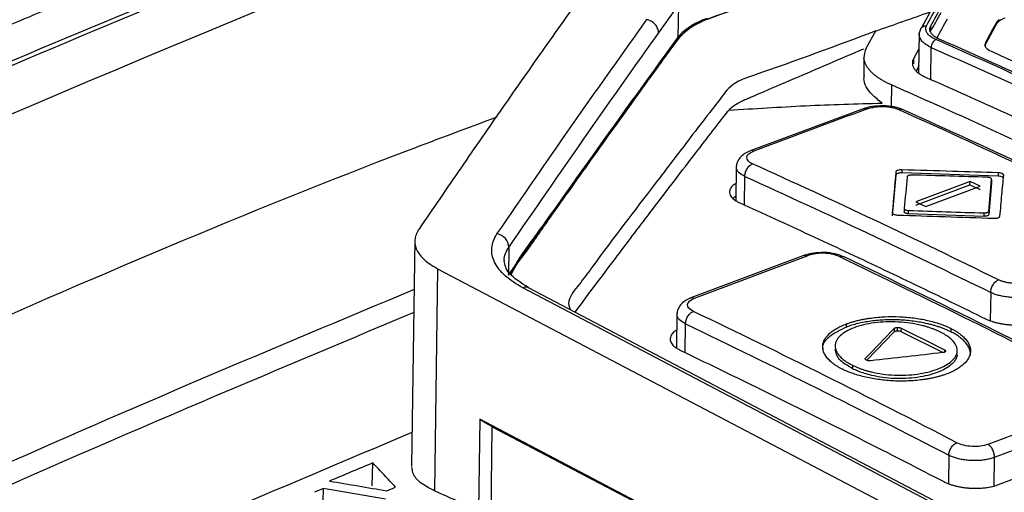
# Model space of a CAD drawing. Header units: millimetres. Extents: x -945 to 1227, y -951 to 1232.
# Tile 51 of 171: x 966 to 1004, y -529 to -510. Entities that reach past the tile are written whole.
import ezdxf

# ---------------------------------------------------------------- set-up
doc = ezdxf.new("R2010")
doc.units = ezdxf.units.MM

msp = doc.modelspace()

# ---------------------------------------------------------------- linework, layer by layer
at = {"color": 7, "linetype": 'Continuous', "lineweight": 25}
for p, q in [((991.301, -510.945), (991.318, -509.699)), ((1001.123, -509.824), (1000.706, -510.583)), ((1003.617, -510.43), (1003.2, -511.19)), ((1003.618, -510.366), (1003.617, -510.43)), ((998.576, -511.374), (998.946, -510.705)), ((1000.624, -510.76), (1000.602, -512.325)), ((1003.185, -511.304), (1003.2, -511.19)), ((1003.201, -511.124), (1003.2, -511.19)), ((1000.615, -511.402), (1000.402, -511.789)), ((998.486, -511.716), (998.476, -512.425)), ((1000.606, -512.046), (1000.514, -512.245)), ((998.491, -513.712), (994.127, -515.339)), ((993.547, -515.927), (993.528, -517.277)), ((999.947, -516.085), (999.945, -516.203)), ((999.721, -516.287), (999.577, -517.866)), ((999.722, -516.169), (999.721, -516.287)), ((1003.681, -516.326), (999.945, -516.203)), ((1002.59, -516.529), (1000.491, -517.317)), ((1002.588, -516.66), (1002.59, -516.529)), ((1002.978, -516.712), (1002.59, -516.529)), ((1003.425, -516.451), (1003.423, -516.583)), ((1003.683, -516.195), (1003.681, -516.326)), ((1000.49, -517.447), (1002.588, -516.66)), ((1000.88, -517.5), (1002.978, -516.712)), ((1002.588, -516.66), (1002.976, -516.844)), ((1003.423, -516.583), (1003.311, -517.815)), ((993.531, -517.105), (993.421, -517.195)), ((1000.044, -517.577), (1000.042, -517.708)), ((1000.213, -517.788), (1000.214, -517.657)), ((1000.491, -517.317), (1000.88, -517.5)), ((1003.313, -517.685), (1003.311, -517.815)), ((1003.127, -517.884), (1000.213, -517.788)), ((1003.129, -517.754), (1003.127, -517.884)), ((981.108, -518.778), (980.985, -527.553)), ((984.751, -519.087), (984.736, -520.159)), ((996.224, -519.377), (991.783, -521.044)), ((991.931, -521.056), (996.333, -519.403)), ((981.988, -519.913), (981.868, -528.513)), ((981.988, -519.913), (1013.481, -536.463)), ((1012.321, -534.856), (985.292, -520.651)), ((1012.541, -534.856), (985.511, -520.651)), ((991.252, -521.618), (991.233, -522.982)), ((997.804, -522.174), (997.805, -522.052)), ((999.655, -522.228), (999.653, -522.357)), ((999.774, -522.189), (999.772, -522.318)), ((999.919, -522.214), (999.918, -522.343)), ((1001.846, -522.222), (1001.844, -522.354)), ((998.594, -523.46), (999.653, -522.357)), ((999.918, -522.343), (1001.554, -523.161)), ((998.046, -523.653), (998.044, -523.785)), ((998.578, -523.454), (998.565, -523.447)), ((998.743, -523.478), (998.725, -523.479)), ((1007.682, -525.056), (1003.281, -526.719)), ((1003.535, -527.218), (1007.937, -525.556)), ((983.624, -525.744), (983.575, -529.268)), ((1011.707, -540.503), (983.624, -525.744)), ((984.057, -529.516), (984.106, -526.032)), ((984.106, -526.032), (1011.144, -540.242)), ((1003.691, -528.275), (1008.093, -526.612)), ((979.457, -528.321), (979.483, -527.433)), ((977.571, -528.43), (977.232, -528.574)), ((977.566, -528.936), (977.571, -528.43)), ((980.022, -528.517), (980.363, -528.373))]:
    msp.add_line(p, q, dxfattribs=at)
at = {"color": 250, "linetype": 'Continuous', "lineweight": 25}
for p, q in [((1001.056, -510.524), (1001.053, -510.725)), ((1001.071, -512.585), (1001.089, -511.345)), ((1000.402, -511.789), (1000.4, -511.973)), ((999.552, -512.796), (999.54, -513.635)), ((993.864, -517.449), (993.879, -516.342)), ((1003.389, -520.831), (1003.374, -521.917)), ((991.568, -523.167), (991.584, -522.054)), ((998.546, -523.431), (998.547, -523.38)), ((1001.601, -523.052), (1001.6, -523.147)), ((1001.769, -527.137), (1001.754, -528.226)), ((1003.52, -528.324), (1003.535, -527.218))]:
    msp.add_line(p, q, dxfattribs=at)
at = {"color": 7, "linetype": 'Continuous', "lineweight": 25}
msp.add_arc((984.206, -519.107), 0.546, 2.1905, 81.3707, dxfattribs=at)
at = {"color": 250, "linetype": 'Continuous', "lineweight": 25}
msp.add_arc((985.402, -520.879), 0.254, 64.3518, 115.6067, dxfattribs=at)
at = {"color": 7, "linetype": 'Continuous', "lineweight": 25}
for points, knots in [([(934.731, -528.016), (957.926, -516.708), (981.163, -506.922), (1027.433, -490.518), (1050.465, -483.899), (1073.251, -478.905)], [0, 0, 0, 0, 0.5, 0.5, 1, 1, 1, 1]), ([(994.865, -498.869), (994.166, -499.126), (992.767, -499.64), (990.667, -500.422), (988.568, -501.212), (986.468, -502.011), (984.367, -502.819), (982.267, -503.635), (980.165, -504.459), (978.064, -505.292), (975.962, -506.134), (973.86, -506.984), (971.758, -507.843), (969.655, -508.711), (967.553, -509.586), (965.45, -510.471), (963.347, -511.364), (959.28, -513.107), (952.97, -515.872), (945.739, -519.157), (939.992, -521.843), (936.452, -523.525), (933.868, -524.768), (932.346, -525.505), (931.506, -525.915), (931.243, -526.044), (931.022, -526.16), (930.701, -526.341), (930.324, -526.577), (929.91, -526.877), (929.535, -527.191), (929.206, -527.519), (928.917, -527.858), (928.766, -528.091), (928.691, -528.207)], [0, 0, 0, 0, 0.031265, 0.06253, 0.093795, 0.12506, 0.156325, 0.18759, 0.218855, 0.25012, 0.281385, 0.31265, 0.343916, 0.375181, 0.406446, 0.437711, 0.468976, 0.500241, 0.619062, 0.750342, 0.822647, 0.875386, 0.908206, 0.937916, 0.943259, 0.94573, 0.949631, 0.953484, 0.961168, 0.968889, 0.976638, 0.984415, 0.992204, 1, 1, 1, 1]), ([(932.908, -526.745), (938.196, -524.166), (943.486, -521.668), (954.067, -516.83), (959.359, -514.49), (975.228, -507.715), (985.802, -503.521), (996.359, -499.654)], [0, 0, 0, 0, 0.25, 0.25, 0.5, 0.5, 1, 1, 1, 1]), ([(932.908, -526.911), (938.196, -524.334), (943.486, -521.837), (954.067, -517.002), (959.359, -514.664), (975.228, -507.893), (985.802, -503.702), (996.359, -499.838)], [0, 0, 0, 0, 0.25, 0.25, 0.5, 0.5, 1, 1, 1, 1]), ([(984.807, -520.123), (984.916, -519.921), (985.186, -519.417), (985.787, -518.646), (987.58, -516.1), (989.429, -513.617), (991.153, -511.199), (991.757, -510.446), (993.177, -509.982), (995.772, -509.043), (997.962, -508.28), (999.706, -507.674)], [0, 0, 0, 0, 0.041472, 0.10343, 0.164623, 0.579987, 0.633361, 0.686648, 0.740183, 0.793198, 1, 1, 1, 1]), ([(984.843, -520.149), (984.865, -520.092), (984.982, -519.797), (985.408, -519.303), (985.854, -518.624), (986.454, -517.784), (987.176, -516.757), (988.044, -515.539), (988.943, -514.282), (989.741, -513.175), (990.425, -512.224), (990.909, -511.567), (991.285, -511.026), (991.56, -510.706), (991.871, -510.509), (992.082, -510.396), (992.317, -510.288), (992.567, -510.197), (992.828, -510.101), (995.205, -509.252), (997.504, -508.446), (999.706, -507.674)], [0, 0, 0, 0, 0.011322, 0.058425, 0.104416, 0.151565, 0.234077, 0.319889, 0.409002, 0.501417, 0.556755, 0.613217, 0.643051, 0.673313, 0.683303, 0.693564, 0.704158, 0.714757, 0.723933, 0.735726, 1, 1, 1, 1]), ([(987.762, -509.046), (987.221, -509.806), (986.68, -510.568), (985.596, -512.106), (985.055, -512.88), (983.971, -514.439), (983.429, -515.224), (982.344, -516.803), (981.802, -517.6), (981.259, -518.399)], [0, 0, 0, 0, 0.25, 0.25, 0.5, 0.5, 0.75, 0.75, 1, 1, 1, 1]), ([(1131.358, -509.443), (1108.574, -514.436), (1085.545, -521.054), (1039.281, -537.456), (1016.046, -547.239), (992.854, -558.546)], [0, 0, 0, 0, 0.5, 0.5, 1, 1, 1, 1]), ([(984.288, -518.568), (985.255, -517.15), (986.221, -515.751), (987.671, -513.676), (988.153, -512.988), (989.119, -511.621), (989.601, -510.943), (990.084, -510.266)], [0, 0, 0, 0, 0.5, 0.5, 0.75, 0.75, 1, 1, 1, 1]), ([(990.538, -510.789), (990.539, -510.737), (990.53, -510.679), (990.488, -510.563), (990.454, -510.505), (990.366, -510.403), (990.312, -510.36), (990.199, -510.297), (990.139, -510.276), (990.084, -510.266)], [0, 0, 0, 0, 0.25, 0.25, 0.5, 0.5, 0.75, 0.75, 1, 1, 1, 1]), ([(992.418, -510.218), (992.366, -510.237), (992.263, -510.276), (992.12, -510.338), (991.985, -510.402), (991.859, -510.47), (991.716, -510.558), (991.564, -510.667), (991.414, -510.802), (991.338, -510.897), (991.301, -510.945)], [0, 0, 0, 0, 0.101233, 0.201408, 0.30079, 0.399649, 0.498261, 0.665802, 0.832601, 1, 1, 1, 1]), ([(1003.944, -510.21), (1003.917, -510.22), (1003.863, -510.239), (1003.794, -510.272), (1003.734, -510.308), (1003.684, -510.346), (1003.644, -510.387), (1003.626, -510.416), (1003.617, -510.43)], [0, 0, 0, 0, 0.169631, 0.33573, 0.500032, 0.664326, 0.830404, 1, 1, 1, 1]), ([(984.751, -519.087), (985.716, -517.67), (986.681, -516.271), (988.128, -514.196), (988.61, -513.509), (989.574, -512.142), (990.056, -511.465), (990.537, -510.789)], [0, 0, 0, 0, 0.5, 0.5, 0.75, 0.75, 1, 1, 1, 1]), ([(998.946, -510.705), (997.404, -511.281), (995.67, -511.929), (993.387, -512.705), (993, -513.245), (992.426, -513.974), (991.566, -515.1), (990.065, -517.07), (988.624, -518.939), (987.542, -520.442), (987.085, -520.964), (987.035, -521.34), (987.128, -521.48), (987.149, -521.511)], [0, 0, 0, 0, 0.214878, 0.241648, 0.295147, 0.349391, 0.434632, 0.586845, 0.858654, 0.912372, 0.965942, 0.992393, 1, 1, 1, 1]), ([(1000.645, -510.947), (1000.64, -510.937), (1000.592, -510.857), (1000.629, -510.775), (1000.662, -510.703)], [0, 0, 0, 0, 0.11602, 1, 1, 1, 1]), ([(1000.662, -510.703), (1000.664, -510.65), (1000.689, -510.59), (1000.785, -510.512), (1000.852, -510.496), (1000.909, -510.501)], [0, 0, 0, 0, 0.5, 0.5, 1, 1, 1, 1]), ([(1001.277, -511.038), (1001.113, -510.966), (1000.992, -510.878), (1000.865, -510.693), (1000.858, -510.594), (1000.909, -510.501)], [0, 0, 0, 0, 0.5, 0.5, 1, 1, 1, 1]), ([(1001.056, -510.524), (1001.049, -510.539), (1001.035, -510.568), (1001.026, -510.612), (1001.025, -510.655), (1001.033, -510.696), (1001.047, -510.735), (1001.068, -510.773), (1001.094, -510.807), (1001.124, -510.84), (1001.157, -510.871), (1001.193, -510.899), (1001.231, -510.924), (1001.269, -510.948), (1001.309, -510.969), (1001.347, -510.989), (1001.374, -511.001), (1001.387, -511.006)], [0, 0, 0, 0, 0.089149, 0.175086, 0.257812, 0.337326, 0.413628, 0.486719, 0.556597, 0.623264, 0.686718, 0.746961, 0.803992, 0.857811, 0.908419, 0.955815, 1, 1, 1, 1]), ([(1001.264, -511.041), (1001.221, -511.06), (1001.17, -511.104), (1001.102, -511.223), (1001.087, -511.292), (1001.089, -511.345)], [0, 0, 0, 0, 0.5, 0.5, 1, 1, 1, 1]), ([(1001.387, -511.006), (1001.845, -511.209), (1002.762, -511.615), (1004.138, -512.235), (1005.513, -512.862), (1006.888, -513.498), (1008.263, -514.141), (1009.179, -514.577), (1009.637, -514.794)], [0, 0, 0, 0, 0.166792, 0.3335291, 0.5002149, 0.6668529, 0.8334468, 1, 1, 1, 1]), ([(993.265, -513.771), (993.383, -513.639), (993.537, -513.517), (993.812, -513.393), (993.869, -513.37), (993.981, -513.322), (994.15, -513.249), (994.768, -512.984), (996.229, -512.357), (997.578, -511.779), (998.477, -511.393)], [0, 0, 0, 0, 0.125, 0.125, 0.15625, 0.15625, 0.1875, 0.25, 0.5, 1, 1, 1, 1]), ([(998.989, -512.481), (998.96, -512.459), (998.899, -512.414), (998.815, -512.341), (998.734, -512.261), (998.66, -512.174), (998.594, -512.079), (998.541, -511.975), (998.502, -511.864), (998.492, -511.788), (998.487, -511.749)], [0, 0, 0, 0, 0.0956271, 0.1997752, 0.3118255, 0.4319385, 0.5605863, 0.6984562, 0.8451797, 1, 1, 1, 1]), ([(1000.402, -511.789), (1000.393, -511.806), (1000.376, -511.841), (1000.361, -511.895), (1000.356, -511.949), (1000.359, -512.003), (1000.372, -512.058), (1000.395, -512.113), (1000.44, -512.19), (1000.522, -512.281), (1000.649, -512.375), (1000.771, -512.446), (1000.854, -512.485), (1000.89, -512.502)], [0, 0, 0, 0, 0.070922, 0.142032, 0.213331, 0.284819, 0.356495, 0.428361, 0.500415, 0.665909, 0.80435, 0.915717, 1, 1, 1, 1]), ([(999.19, -513.502), (999.056, -513.394), (998.692, -513.101), (998.447, -512.716), (998.497, -512.462), (998.505, -512.421)], [0, 0, 0, 0, 0.328791, 0.889369, 1, 1, 1, 1]), ([(999.552, -512.796), (999.509, -512.777), (999.423, -512.738), (999.303, -512.676), (999.19, -512.613), (999.084, -512.548), (999.021, -512.503), (998.989, -512.481)], [0, 0, 0, 0, 0.2007057, 0.400593, 0.6001281, 0.7997767, 1, 1, 1, 1]), ([(1000.89, -512.502), (1001.348, -512.705), (1002.265, -513.111), (1003.64, -513.73), (1005.016, -514.357), (1006.391, -514.993), (1007.766, -515.636), (1008.683, -516.072), (1009.141, -516.29)], [0, 0, 0, 0, 0.166746, 0.333456, 0.500132, 0.66678, 0.833401, 1, 1, 1, 1]), ([(1038.537, -533.285), (1038.09, -533.012), (1037.195, -532.467), (1035.852, -531.659), (1034.509, -530.858), (1033.166, -530.066), (1031.822, -529.281), (1030.479, -528.504), (1029.136, -527.734), (1027.792, -526.973), (1026.448, -526.22), (1025.105, -525.474), (1023.761, -524.736), (1022.417, -524.006), (1021.073, -523.284), (1019.728, -522.569), (1018.384, -521.863), (1017.039, -521.164), (1015.695, -520.473), (1014.35, -519.79), (1013.005, -519.115), (1011.661, -518.448), (1010.316, -517.788), (1008.97, -517.137), (1007.625, -516.493), (1006.28, -515.857), (1004.934, -515.229), (1003.589, -514.609), (1002.243, -513.996), (1000.897, -513.391), (1000, -512.994), (999.552, -512.796)], [0, 0, 0, 0, 0.034527, 0.069044, 0.103552, 0.138053, 0.172546, 0.207033, 0.241513, 0.275989, 0.31046, 0.344927, 0.379391, 0.413852, 0.448312, 0.482771, 0.517229, 0.551688, 0.586148, 0.620609, 0.655073, 0.68954, 0.724011, 0.758487, 0.792967, 0.827454, 0.861947, 0.896448, 0.930956, 0.965473, 1, 1, 1, 1]), ([(987.309, -521.596), (987.582, -521.231), (988.103, -520.534), (989.067, -519.252), (990.323, -517.591), (991.551, -515.982), (992.558, -514.672), (993.001, -514.1), (993.222, -513.813)], [0, 0, 0, 0, 0.138125, 0.264054, 0.488925, 0.775124, 0.887562, 1, 1, 1, 1]), ([(993.265, -513.771), (993.757, -513.74), (994.25, -513.711), (995.235, -513.652), (995.728, -513.625), (997.208, -513.553), (998.198, -513.52), (999.19, -513.502)], [0, 0, 0, 0, 0.25, 0.25, 0.5, 0.5, 1, 1, 1, 1]), ([(999.129, -513.61), (999.021, -513.613), (998.769, -513.619), (998.568, -513.683), (998.453, -513.719)], [0, 0, 0, 0, 0.4260988, 1, 1, 1, 1]), ([(998.626, -513.716), (998.645, -513.709), (998.692, -513.693), (998.774, -513.671), (998.866, -513.654), (998.985, -513.637), (999.139, -513.626), (999.315, -513.63), (999.469, -513.646), (999.601, -513.67), (999.696, -513.696), (999.771, -513.721), (999.804, -513.735), (999.825, -513.744)], [0, 0, 0, 0, 0.0571232, 0.1427955, 0.219639, 0.2856932, 0.4283366, 0.5709485, 0.6779914, 0.785139, 0.8924089, 0.9317048, 1, 1, 1, 1]), ([(1000.004, -513.754), (999.893, -513.715), (999.673, -513.637), (999.341, -513.594), (999.165, -513.607), (999.129, -513.61)], [0, 0, 0, 0, 0.444508, 0.886475, 1, 1, 1, 1]), ([(1009.524, -518.228), (1008.087, -517.53), (1004.913, -515.988), (1001.741, -514.544), (1000.004, -513.754)], [0, 0, 0, 0, 0.4524808, 1, 1, 1, 1]), ([(984.288, -514.043), (983.142, -514.47), (975.813, -517.202), (962.263, -522.987), (949.869, -528.797), (943.672, -531.702)], [0, 0, 0, 0, 0.084742, 0.542299, 1, 1, 1, 1]), ([(994.059, -515.357), (993.988, -515.392), (993.842, -515.462), (993.679, -515.614), (993.568, -515.789), (993.554, -515.912), (993.546, -515.975)], [0, 0, 0, 0, 0.238358, 0.486826, 0.742118, 1, 1, 1, 1]), ([(994.176, -515.851), (994.025, -515.783), (993.942, -515.69), (993.959, -515.507), (994.058, -515.419), (994.222, -515.358)], [0, 0, 0, 0, 0.5, 0.5, 1, 1, 1, 1]), ([(993.879, -516.342), (993.878, -516.298), (993.883, -516.249), (993.911, -516.145), (993.933, -516.091), (993.992, -515.994), (994.028, -515.952), (994.102, -515.887), (994.141, -515.864), (994.176, -515.851)], [0, 0, 0, 0, 0.25, 0.25, 0.5, 0.5, 0.75, 0.75, 1, 1, 1, 1]), ([(999.9, -516.085), (999.852, -516.088), (999.807, -516.099), (999.743, -516.128), (999.724, -516.149), (999.722, -516.169)], [0, 0, 0, 0, 0.5, 0.5, 1, 1, 1, 1]), ([(1003.683, -516.195), (1003.093, -516.177), (1001.848, -516.138), (1000.603, -516.103), (999.947, -516.085)], [0, 0, 0, 0, 0.4735131, 1, 1, 1, 1]), ([(999.945, -516.203), (999.931, -516.203), (999.903, -516.202), (999.862, -516.206), (999.824, -516.214), (999.779, -516.228), (999.732, -516.251), (999.725, -516.275), (999.721, -516.287)], [0, 0, 0, 0, 0.12626, 0.248541, 0.371923, 0.501354, 0.749684, 1, 1, 1, 1]), ([(1000.162, -516.337), (1000.16, -516.34), (1000.157, -516.345), (1000.157, -516.35), (1000.156, -516.353)], [0, 0, 0, 0, 0.487962, 1, 1, 1, 1]), ([(1000.34, -516.284), (1000.327, -516.284), (1000.3, -516.284), (1000.262, -516.289), (1000.222, -516.298), (1000.182, -516.314), (1000.169, -516.329), (1000.162, -516.337)], [0, 0, 0, 0, 0.16943, 0.332574, 0.498539, 0.754862, 1, 1, 1, 1]), ([(1003.293, -516.374), (1003.287, -516.374), (1003.275, -516.372), (1003.262, -516.372), (1003.255, -516.371)], [0, 0, 0, 0, 0.487951, 1, 1, 1, 1]), ([(1003.425, -516.451), (1003.425, -516.446), (1003.425, -516.435), (1003.412, -516.418), (1003.388, -516.401), (1003.35, -516.384), (1003.312, -516.377), (1003.293, -516.374)], [0, 0, 0, 0, 0.169631, 0.332847, 0.498719, 0.755026, 1, 1, 1, 1]), ([(1003.889, -516.425), (1003.889, -516.418), (1003.888, -516.407), (1003.877, -516.389), (1003.858, -516.372), (1003.824, -516.353), (1003.766, -516.332), (1003.709, -516.328), (1003.681, -516.326)], [0, 0, 0, 0, 0.12638, 0.248732, 0.372087, 0.501354, 0.749753, 1, 1, 1, 1]), ([(1003.887, -516.273), (1003.878, -516.252), (1003.852, -516.233), (1003.779, -516.205), (1003.731, -516.197), (1003.683, -516.195)], [0, 0, 0, 0, 0.5, 0.5, 1, 1, 1, 1]), ([(1003.747, -517.875), (1003.772, -517.6), (1003.82, -517.07), (1003.868, -516.546), (1003.891, -516.293)], [0, 0, 0, 0, 0.518814, 1, 1, 1, 1]), ([(993.537, -516.614), (993.508, -516.628), (993.411, -516.675), (993.327, -516.782), (993.263, -516.932), (993.31, -517.093), (993.441, -517.227), (993.572, -517.31), (993.654, -517.35), (993.682, -517.364)], [0, 0, 0, 0, 0.070014, 0.228381, 0.40592, 0.636616, 0.812668, 0.933846, 1, 1, 1, 1]), ([(993.682, -517.364), (994.135, -517.569), (995.041, -517.981), (996.4, -518.607), (997.758, -519.241), (999.117, -519.882), (1000.475, -520.532), (1001.834, -521.188), (1002.74, -521.632), (1003.193, -521.854)], [0, 0, 0, 0, 0.142912, 0.285801, 0.42867, 0.571522, 0.714359, 0.857184, 1, 1, 1, 1]), ([(1000.044, -517.577), (1000.044, -517.582), (1000.045, -517.594), (1000.057, -517.61), (1000.081, -517.627), (1000.119, -517.644), (1000.157, -517.651), (1000.176, -517.654)], [0, 0, 0, 0, 0.169388, 0.332512, 0.498461, 0.755059, 1, 1, 1, 1]), ([(1000.176, -517.654), (1000.182, -517.655), (1000.195, -517.656), (1000.208, -517.657), (1000.214, -517.657)], [0, 0, 0, 0, 0.487966, 1, 1, 1, 1]), ([(1003.308, -517.701), (1003.309, -517.698), (1003.312, -517.693), (1003.313, -517.687), (1003.313, -517.685)], [0, 0, 0, 0, 0.488029, 1, 1, 1, 1]), ([(999.582, -517.755), (999.591, -517.776), (999.617, -517.795), (999.69, -517.823), (999.738, -517.832), (999.787, -517.833)], [0, 0, 0, 0, 0.5, 0.5, 1, 1, 1, 1]), ([(1000.213, -517.788), (1000.197, -517.787), (1000.167, -517.785), (1000.124, -517.776), (1000.083, -517.761), (1000.047, -517.737), (1000.044, -517.718), (1000.042, -517.708)], [0, 0, 0, 0, 0.166989, 0.330013, 0.501038, 0.749689, 1, 1, 1, 1]), ([(1003.311, -517.815), (1003.31, -517.822), (1003.306, -517.835), (1003.286, -517.852), (1003.251, -517.869), (1003.198, -517.884), (1003.151, -517.884), (1003.127, -517.884)], [0, 0, 0, 0, 0.167065, 0.330117, 0.501033, 0.749836, 1, 1, 1, 1]), ([(1003.129, -517.754), (1003.143, -517.754), (1003.169, -517.754), (1003.208, -517.75), (1003.248, -517.74), (1003.287, -517.725), (1003.301, -517.709), (1003.308, -517.701)], [0, 0, 0, 0, 0.169274, 0.332372, 0.498396, 0.754932, 1, 1, 1, 1]), ([(1003.569, -517.959), (1003.618, -517.956), (1003.662, -517.945), (1003.726, -517.915), (1003.745, -517.895), (1003.747, -517.875)], [0, 0, 0, 0, 0.5, 0.5, 1, 1, 1, 1]), ([(981.259, -518.399), (981.239, -518.434), (981.201, -518.502), (981.157, -518.603), (981.126, -518.698), (981.102, -518.825), (981.11, -518.99), (981.18, -519.191), (981.302, -519.388), (981.478, -519.574), (981.707, -519.749), (981.892, -519.857), (981.988, -519.913)], [0, 0, 0, 0, 0.068785, 0.133167, 0.1933, 0.249372, 0.372374, 0.499608, 0.626347, 0.749705, 0.869359, 1, 1, 1, 1]), ([(985.292, -520.651), (985.021, -520.508), (984.793, -520.353), (984.42, -520.016), (984.283, -519.84), (984.107, -519.473), (984.071, -519.288), (984.103, -518.92), (984.17, -518.741), (984.288, -518.568)], [0, 0, 0, 0, 0.25, 0.25, 0.5, 0.5, 0.75, 0.75, 1, 1, 1, 1]), ([(996.95, -519.29), (996.805, -519.291), (996.542, -519.292), (996.331, -519.355), (996.236, -519.383)], [0, 0, 0, 0, 0.553077, 1, 1, 1, 1]), ([(997.535, -519.441), (997.512, -519.431), (997.466, -519.41), (997.39, -519.384), (997.31, -519.361), (997.225, -519.343), (997.135, -519.329), (997.041, -519.319), (996.919, -519.313), (996.774, -519.313), (996.613, -519.328), (996.462, -519.357), (996.377, -519.386), (996.333, -519.4)], [0, 0, 0, 0, 0.073858, 0.145385, 0.21548, 0.285095, 0.355202, 0.426754, 0.500648, 0.627917, 0.75016, 0.872487, 1, 1, 1, 1]), ([(997.715, -519.454), (997.605, -519.413), (997.385, -519.332), (997.091, -519.283), (996.95, -519.29), (996.95, -519.29)], [0, 0, 0, 0, 0.501174, 0.999531, 1, 1, 1, 1]), ([(1007.91, -524.531), (1006.372, -523.74), (1002.974, -521.994), (999.575, -520.353), (997.715, -519.454)], [0, 0, 0, 0, 0.452481, 1, 1, 1, 1]), ([(985.511, -520.65), (985.218, -520.462), (984.65, -520.096), (984.596, -519.766), (984.57, -519.606)], [0, 0, 0, 0, 0.514966, 1, 1, 1, 1]), ([(1003.389, -520.831), (1003.389, -520.789), (1003.396, -520.739), (1003.425, -520.637), (1003.449, -520.584), (1003.509, -520.488), (1003.545, -520.445), (1003.62, -520.381), (1003.659, -520.358), (1003.694, -520.345)], [0, 0, 0, 0, 0.25, 0.25, 0.5, 0.5, 0.75, 0.75, 1, 1, 1, 1]), ([(1004.895, -520.395), (1004.876, -520.402), (1004.828, -520.419), (1004.746, -520.44), (1004.655, -520.457), (1004.535, -520.473), (1004.381, -520.482), (1004.205, -520.475), (1004.05, -520.455), (1003.919, -520.427), (1003.824, -520.398), (1003.749, -520.371), (1003.716, -520.355), (1003.694, -520.345)], [0, 0, 0, 0, 0.056843, 0.142761, 0.219483, 0.285624, 0.428256, 0.570887, 0.677939, 0.785092, 0.892373, 0.930328, 1, 1, 1, 1]), ([(981.081, -520.722), (975.584, -523.023), (963.815, -527.951), (952.047, -533.648), (945.775, -536.685)], [0, 0, 0, 0, 0.467023, 1, 1, 1, 1]), ([(991.764, -521.052), (991.693, -521.087), (991.547, -521.158), (991.383, -521.311), (991.273, -521.488), (991.258, -521.613), (991.251, -521.676)], [0, 0, 0, 0, 0.238926, 0.487639, 0.742734, 1, 1, 1, 1]), ([(991.886, -521.566), (991.734, -521.494), (991.651, -521.396), (991.668, -521.208), (991.767, -521.117), (991.931, -521.056)], [0, 0, 0, 0, 0.5, 0.5, 1, 1, 1, 1]), ([(1005.156, -520.898), (1005.127, -520.908), (1005.072, -520.929), (1004.98, -520.956), (1004.885, -520.978), (1004.786, -520.997), (1004.685, -521.012), (1004.581, -521.022), (1004.477, -521.029), (1004.372, -521.031), (1004.267, -521.029), (1004.164, -521.024), (1004.063, -521.015), (1003.964, -521.002), (1003.869, -520.986), (1003.777, -520.967), (1003.689, -520.945), (1003.606, -520.92), (1003.528, -520.893), (1003.456, -520.863), (1003.411, -520.842), (1003.389, -520.831)], [0, 0, 0, 0, 0.057009, 0.11353, 0.169563, 0.225108, 0.280167, 0.334739, 0.388823, 0.442422, 0.495535, 0.548161, 0.600303, 0.651959, 0.703131, 0.753818, 0.804021, 0.85374, 0.902976, 0.951729, 1, 1, 1, 1]), ([(981.068, -521.611), (974.81, -524.239), (963.04, -529.182), (951.272, -534.894), (945.762, -537.569)], [0, 0, 0, 0, 0.531754, 1, 1, 1, 1]), ([(991.584, -522.054), (991.583, -522.011), (991.589, -521.962), (991.618, -521.859), (991.641, -521.805), (991.701, -521.709), (991.737, -521.667), (991.812, -521.602), (991.85, -521.579), (991.886, -521.566)], [0, 0, 0, 0, 0.25, 0.25, 0.5, 0.5, 0.75, 0.75, 1, 1, 1, 1]), ([(997.805, -522.052), (997.845, -522.037), (997.925, -522.008), (998.051, -521.969), (998.182, -521.933), (998.319, -521.9), (998.46, -521.87), (998.607, -521.844), (998.882, -521.803), (999.298, -521.765), (999.859, -521.765), (1000.416, -521.812), (1000.861, -521.891), (1001.195, -521.975), (1001.431, -522.048), (1001.65, -522.129), (1001.781, -522.191), (1001.846, -522.222)], [0, 0, 0, 0, 0.035803, 0.071421, 0.106971, 0.142568, 0.178326, 0.214359, 0.250779, 0.376043, 0.500225, 0.624293, 0.749863, 0.813163, 0.875545, 0.937618, 1, 1, 1, 1]), ([(1003.193, -521.854), (1003.222, -521.868), (1003.281, -521.895), (1003.379, -521.933), (1003.485, -521.968), (1003.598, -521.999), (1003.718, -522.027), (1003.843, -522.05), (1003.974, -522.068), (1004.11, -522.082), (1004.248, -522.09), (1004.388, -522.092), (1004.529, -522.089), (1004.67, -522.08), (1004.808, -522.065), (1004.943, -522.043), (1005.074, -522.016), (1005.198, -521.982), (1005.274, -521.956), (1005.312, -521.942)], [0, 0, 0, 0, 0.053444, 0.107554, 0.162332, 0.21778, 0.273898, 0.330688, 0.38815, 0.446287, 0.505098, 0.564585, 0.624749, 0.685591, 0.747112, 0.809313, 0.872193, 0.935756, 1, 1, 1, 1]), ([(997.804, -522.174), (997.568, -522.292), (997.097, -522.529), (996.829, -522.87), (996.898, -523.045), (996.904, -523.059)], [0, 0, 0, 0, 0.480752, 0.958772, 1, 1, 1, 1]), ([(997.649, -523.803), (997.614, -523.784), (997.542, -523.748), (997.444, -523.69), (997.353, -523.63), (997.27, -523.569), (997.194, -523.505), (997.126, -523.439), (997.016, -523.317), (996.905, -523.133), (996.872, -522.889), (996.949, -522.65), (997.106, -522.461), (997.278, -522.321), (997.432, -522.222), (997.606, -522.131), (997.739, -522.078), (997.805, -522.052)], [0, 0, 0, 0, 0.035798, 0.071412, 0.106959, 0.142555, 0.178314, 0.214351, 0.250777, 0.376034, 0.500221, 0.624283, 0.749865, 0.813153, 0.875532, 0.937609, 1, 1, 1, 1]), ([(1001.449, -522.371), (1001.413, -522.354), (1001.341, -522.319), (1001.224, -522.27), (1001.103, -522.224), (1000.976, -522.182), (1000.844, -522.143), (1000.614, -522.083), (1000.273, -522.017), (999.811, -521.97), (999.343, -521.966), (998.888, -522.005), (998.463, -522.081), (998.091, -522.195), (997.781, -522.339), (997.55, -522.511), (997.402, -522.7), (997.352, -522.9), (997.397, -523.103), (997.518, -523.279), (997.675, -523.425), (997.842, -523.545), (997.978, -523.617), (998.046, -523.653)], [0, 0, 0, 0, 0.02114, 0.042086, 0.062914, 0.0837, 0.104522, 0.125456, 0.18867, 0.250733, 0.312563, 0.37563, 0.438299, 0.50052, 0.562698, 0.625403, 0.6882, 0.750177, 0.811971, 0.874965, 0.916525, 0.958001, 1, 1, 1, 1]), ([(1001.844, -522.354), (1001.807, -522.336), (1001.733, -522.3), (1001.615, -522.25), (1001.491, -522.202), (1001.361, -522.158), (1001.225, -522.116), (1001.084, -522.078), (1000.818, -522.013), (1000.412, -521.94), (999.856, -521.891), (999.295, -521.89), (998.841, -521.931), (998.495, -521.985), (998.247, -522.037), (998.015, -522.099), (997.874, -522.149), (997.804, -522.174)], [0, 0, 0, 0, 0.035804, 0.071435, 0.107007, 0.142638, 0.178443, 0.214536, 0.25103, 0.376193, 0.500245, 0.623996, 0.749251, 0.81264, 0.875152, 0.937399, 1, 1, 1, 1]), ([(999.659, -522.223), (999.664, -522.22), (999.673, -522.214), (999.691, -522.205), (999.711, -522.198), (999.727, -522.195), (999.735, -522.193)], [0, 0, 0, 0, 0.247468, 0.500953, 0.751421, 1, 1, 1, 1]), ([(999.735, -522.193), (999.741, -522.192), (999.754, -522.19), (999.767, -522.189), (999.774, -522.189)], [0, 0, 0, 0, 0.493023, 1, 1, 1, 1]), ([(999.786, -522.189), (999.795, -522.189), (999.813, -522.189), (999.839, -522.191), (999.865, -522.195), (999.881, -522.2), (999.889, -522.202)], [0, 0, 0, 0, 0.2480392, 0.5011748, 0.751802, 1, 1, 1, 1]), ([(999.889, -522.202), (999.894, -522.204), (999.905, -522.207), (999.915, -522.212), (999.919, -522.214)], [0, 0, 0, 0, 0.4940173, 1, 1, 1, 1]), ([(1001.846, -522.222), (1001.882, -522.24), (1001.953, -522.277), (1002.051, -522.335), (1002.142, -522.395), (1002.225, -522.457), (1002.301, -522.521), (1002.369, -522.587), (1002.479, -522.71), (1002.59, -522.896), (1002.623, -523.143), (1002.546, -523.385), (1002.389, -523.576), (1002.217, -523.718), (1002.063, -523.817), (1001.889, -523.908), (1001.756, -523.961), (1001.69, -523.988)], [0, 0, 0, 0, 0.035801, 0.071418, 0.106966, 0.142562, 0.17832, 0.214355, 0.250778, 0.376042, 0.500222, 0.624281, 0.749865, 0.813147, 0.875524, 0.937604, 1, 1, 1, 1]), ([(991.242, -522.294), (991.221, -522.304), (991.131, -522.348), (991.039, -522.458), (990.973, -522.605), (991.003, -522.764), (991.114, -522.909), (991.254, -523.006), (991.347, -523.056), (991.375, -523.07), (991.384, -523.075), (991.387, -523.076)], [0, 0, 0, 0, 0.049014, 0.212903, 0.40824, 0.58339, 0.772266, 0.936702, 0.981025, 0.993679, 1, 1, 1, 1]), ([(998.046, -523.653), (998.082, -523.671), (998.153, -523.705), (998.268, -523.753), (998.388, -523.798), (998.513, -523.84), (998.643, -523.878), (998.87, -523.936), (999.207, -524.001), (999.661, -524.043), (1000.119, -524.042), (1000.559, -523.998), (1000.971, -523.919), (1001.334, -523.806), (1001.643, -523.665), (1001.882, -523.499), (1002.044, -523.315), (1002.11, -523.118), (1002.078, -522.917), (1001.964, -522.742), (1001.812, -522.596), (1001.65, -522.478), (1001.517, -522.407), (1001.449, -522.371)], [0, 0, 0, 0, 0.0212264, 0.0422267, 0.0630803, 0.0838682, 0.1046723, 0.1255742, 0.1889764, 0.2508434, 0.3121791, 0.3755202, 0.4377259, 0.500374, 0.5630763, 0.6253536, 0.6885467, 0.7501966, 0.811722, 0.8749411, 0.9164605, 0.9579324, 1, 1, 1, 1]), ([(1002.603, -523.271), (1002.604, -523.248), (1002.606, -523.201), (1002.599, -523.132), (1002.583, -523.062), (1002.557, -522.993), (1002.523, -522.924), (1002.48, -522.855), (1002.415, -522.769), (1002.321, -522.669), (1002.186, -522.557), (1002.029, -522.451), (1001.906, -522.386), (1001.844, -522.354)], [0, 0, 0, 0, 0.071088, 0.141848, 0.212506, 0.28329, 0.354426, 0.426138, 0.498644, 0.625423, 0.750421, 0.874866, 1, 1, 1, 1]), ([(991.387, -523.076), (991.872, -523.31), (992.842, -523.776), (994.297, -524.486), (995.752, -525.204), (997.208, -525.93), (998.663, -526.665), (1000.118, -527.407), (1001.088, -527.909), (1001.573, -528.16)], [0, 0, 0, 0, 0.1428871, 0.2857598, 0.4286206, 0.5714723, 0.7143176, 0.8571593, 1, 1, 1, 1]), ([(998.044, -523.785), (997.85, -523.67), (997.465, -523.441), (997.399, -523.166), (997.367, -523.029)], [0, 0, 0, 0, 0.502804, 1, 1, 1, 1]), ([(1002.092, -523.25), (1002.089, -523.272), (1002.083, -523.315), (1002.06, -523.379), (1002.028, -523.443), (1001.984, -523.505), (1001.93, -523.567), (1001.826, -523.666), (1001.639, -523.795), (1001.33, -523.935), (1000.965, -524.048), (1000.552, -524.128), (1000.111, -524.172), (999.654, -524.173), (999.202, -524.132), (998.82, -524.059), (998.509, -523.973), (998.261, -523.887), (998.117, -523.819), (998.044, -523.785)], [0, 0, 0, 0, 0.027318, 0.054627, 0.082066, 0.109771, 0.137875, 0.166504, 0.249391, 0.333203, 0.416876, 0.500322, 0.584648, 0.666638, 0.748418, 0.832516, 0.888074, 0.943611, 1, 1, 1, 1]), ([(998.565, -523.447), (998.558, -523.442), (998.544, -523.432), (998.535, -523.414), (998.534, -523.396), (998.543, -523.385), (998.547, -523.38)], [0, 0, 0, 0, 0.245846, 0.495471, 0.747505, 1, 1, 1, 1]), ([(1001.57, -523.158), (1001.564, -523.159), (1001.552, -523.162), (1001.539, -523.164), (1001.533, -523.164)], [0, 0, 0, 0, 0.492984, 1, 1, 1, 1]), ([(1001.635, -523.124), (1001.632, -523.127), (1001.625, -523.134), (1001.61, -523.144), (1001.592, -523.152), (1001.577, -523.156), (1001.57, -523.158)], [0, 0, 0, 0, 0.247378, 0.500882, 0.751354, 1, 1, 1, 1]), ([(1001.609, -523.056), (1001.614, -523.06), (1001.625, -523.066), (1001.636, -523.078), (1001.643, -523.089), (1001.644, -523.097), (1001.644, -523.101)], [0, 0, 0, 0, 0.248049, 0.50118, 0.751714, 1, 1, 1, 1]), ([(1001.644, -523.101), (1001.644, -523.104), (1001.643, -523.11), (1001.64, -523.116), (1001.639, -523.119)], [0, 0, 0, 0, 0.4939375, 1, 1, 1, 1]), ([(998.725, -523.479), (998.711, -523.479), (998.685, -523.48), (998.645, -523.475), (998.607, -523.467), (998.588, -523.458), (998.578, -523.454)], [0, 0, 0, 0, 0.245903, 0.495517, 0.74758, 1, 1, 1, 1]), ([(1001.69, -523.988), (1001.65, -524.002), (1001.57, -524.031), (1001.444, -524.07), (1001.313, -524.106), (1001.176, -524.139), (1001.035, -524.168), (1000.888, -524.193), (1000.613, -524.233), (1000.197, -524.27), (999.636, -524.267), (999.079, -524.217), (998.634, -524.136), (998.3, -524.051), (998.064, -523.977), (997.845, -523.895), (997.715, -523.834), (997.649, -523.803)], [0, 0, 0, 0, 0.035801, 0.071419, 0.106968, 0.142565, 0.178323, 0.214357, 0.250778, 0.376047, 0.500225, 0.6243, 0.749863, 0.813164, 0.875546, 0.937618, 1, 1, 1, 1]), ([(984.106, -526.032), (983.957, -525.952), (983.813, -525.869), (983.662, -525.77), (983.643, -525.757), (983.624, -525.744)], [0, 0, 0, 0, 0.125, 0.125, 0.1435191, 0.1435191, 0.1435191, 0.1435191]), ([(948.936, -540.753), (954.482, -538.085), (965.17, -532.943), (975.86, -528.422), (981.003, -526.247)], [0, 0, 0, 0, 0.518876, 1, 1, 1, 1]), ([(1001.769, -527.137), (1001.77, -527.095), (1001.777, -527.046), (1001.808, -526.944), (1001.832, -526.891), (1001.893, -526.796), (1001.93, -526.754), (1002.005, -526.689), (1002.044, -526.667), (1002.079, -526.654)], [0, 0, 0, 0, 0.25, 0.25, 0.5, 0.5, 0.75, 0.75, 1, 1, 1, 1]), ([(1003.281, -526.719), (1003.117, -526.78), (1002.893, -526.809), (1002.448, -526.785), (1002.231, -526.732), (1002.079, -526.654)], [0, 0, 0, 0, 0.5, 0.5, 1, 1, 1, 1]), ([(1003.535, -527.218), (1003.537, -527.176), (1003.534, -527.128), (1003.511, -527.026), (1003.493, -526.973), (1003.443, -526.875), (1003.412, -526.831), (1003.347, -526.761), (1003.313, -526.735), (1003.281, -526.719)], [0, 0, 0, 0, 0.25, 0.25, 0.5, 0.5, 0.75, 0.75, 1, 1, 1, 1]), ([(1003.535, -527.218), (1003.507, -527.229), (1003.453, -527.249), (1003.366, -527.275), (1003.278, -527.296), (1003.19, -527.313), (1003.103, -527.326), (1003.017, -527.336), (1002.935, -527.342), (1002.855, -527.346), (1002.78, -527.348), (1002.708, -527.347), (1002.594, -527.343), (1002.437, -527.33), (1002.244, -527.299), (1002.066, -527.256), (1001.905, -527.202), (1001.814, -527.159), (1001.769, -527.137)], [0, 0, 0, 0, 0.056474, 0.110743, 0.162805, 0.212663, 0.260314, 0.305759, 0.348999, 0.390032, 0.428859, 0.465479, 0.499893, 0.603436, 0.705216, 0.805235, 0.903496, 1, 1, 1, 1]), ([(979.483, -527.433), (979.205, -527.55), (978.648, -527.784), (978.091, -528.021), (977.813, -528.139)], [0, 0, 0, 0, 0.5001451, 1, 1, 1, 1]), ([(980.363, -528.373), (980.216, -528.216), (979.923, -527.9), (979.63, -527.589), (979.483, -527.433)], [0, 0, 0, 0, 0.499727, 1, 1, 1, 1]), ([(981.868, -528.513), (981.689, -528.421), (981.33, -528.237), (981.032, -527.91), (981.009, -527.683), (980.999, -527.577)], [0, 0, 0, 0, 0.348708, 0.698328, 1, 1, 1, 1]), ([(977.813, -528.139), (978.181, -528.201), (978.917, -528.325), (979.654, -528.453), (980.022, -528.517)], [0, 0, 0, 0, 0.500233, 1, 1, 1, 1]), ([(1001.573, -528.16), (1001.601, -528.174), (1001.659, -528.202), (1001.755, -528.242), (1001.858, -528.278), (1001.969, -528.312), (1002.088, -528.341), (1002.212, -528.367), (1002.343, -528.387), (1002.478, -528.403), (1002.622, -528.414), (1002.778, -528.419), (1002.949, -528.416), (1003.133, -528.402), (1003.322, -528.376), (1003.515, -528.335), (1003.631, -528.295), (1003.691, -528.275)], [0, 0, 0, 0, 0.052173, 0.105199, 0.15908, 0.213814, 0.269404, 0.325851, 0.383155, 0.441316, 0.500336, 0.566931, 0.6402, 0.720144, 0.80676, 0.900046, 1, 1, 1, 1]), ([(979.979, -528.842), (979.578, -528.772), (978.775, -528.633), (977.973, -528.498), (977.571, -528.43)], [0, 0, 0, 0, 0.499747, 1, 1, 1, 1]), ([(981.868, -528.513), (982.152, -528.638), (982.721, -528.888), (983.29, -529.141), (983.575, -529.268)], [0, 0, 0, 0, 0.500017, 1, 1, 1, 1])]:
    msp.add_open_spline(points, degree=3, knots=knots, dxfattribs=at)
for points in [[(990.537, -510.789), (990.798, -510.425), (991.058, -510.061), (991.318, -509.699)], [(998.945, -510.706), (999.644, -510.458), (1000.342, -510.212), (1001.041, -509.968)], [(1000.909, -510.501), (1001.048, -510.247), (1001.187, -509.994), (1001.326, -509.743)], [(1001.053, -510.74), (1001.192, -510.486), (1001.331, -510.234), (1001.47, -509.983)], [(1001.473, -509.766), (1001.334, -510.017), (1001.195, -510.27), (1001.056, -510.524)], [(1001.711, -510.241), (1001.573, -510.492), (1001.434, -510.744), (1001.295, -510.998)], [(1003.618, -510.366), (1003.479, -510.617), (1003.34, -510.87), (1003.201, -511.124)], [(1003.72, -510.257), (1003.673, -510.291), (1003.639, -510.328), (1003.618, -510.366)], [(984.736, -520.159), (986.614, -517.454), (988.802, -514.382), (991.301, -510.945)], [(1001.277, -511.038), (1001.273, -511.039), (1001.268, -511.04), (1001.264, -511.041)], [(1009.532, -514.828), (1006.779, -513.514), (1004.027, -512.251), (1001.277, -511.038)], [(1003.201, -511.124), (1003.175, -511.172), (1003.155, -511.223), (1003.165, -511.273)], [(998.576, -511.374), (998.508, -511.497), (998.479, -511.622), (998.487, -511.749)], [(1001.089, -511.345), (1003.838, -512.557), (1006.588, -513.82), (1009.34, -515.133)], [(1003.165, -511.273), (1003.172, -511.311), (1003.198, -511.35), (1003.239, -511.386)], [(1003.239, -511.386), (1003.296, -511.434), (1003.379, -511.478), (1003.469, -511.518)], [(1003.469, -511.518), (1005.031, -512.212), (1006.593, -512.923), (1008.156, -513.651)], [(993.222, -513.813), (993.236, -513.799), (993.25, -513.785), (993.265, -513.771)], [(998.626, -513.716), (997.16, -514.261), (995.69, -514.811), (994.222, -515.358)], [(999.825, -513.744), (1002.997, -515.169), (1006.169, -516.661), (1009.344, -518.217)], [(1003.694, -520.345), (1000.52, -518.784), (997.348, -517.286), (994.176, -515.851)], [(999.947, -516.085), (999.931, -516.084), (999.915, -516.084), (999.9, -516.085)], [(993.879, -516.342), (997.048, -517.775), (1000.218, -519.272), (1003.389, -520.831)], [(999.722, -516.169), (999.674, -516.696), (999.626, -517.219), (999.579, -517.735)], [(1000.156, -516.353), (1000.119, -516.759), (1000.081, -517.167), (1000.044, -517.577)], [(1003.255, -516.371), (1002.284, -516.341), (1001.312, -516.312), (1000.34, -516.284)], [(1003.313, -517.685), (1003.351, -517.272), (1003.388, -516.861), (1003.425, -516.451)], [(1003.891, -516.293), (1003.891, -516.286), (1003.89, -516.279), (1003.887, -516.273)], [(1000.214, -517.657), (1001.186, -517.688), (1002.158, -517.721), (1003.129, -517.754)], [(999.579, -517.735), (999.578, -517.742), (999.579, -517.749), (999.582, -517.755)], [(999.787, -517.833), (1001.002, -517.873), (1002.247, -517.915), (1003.522, -517.959)], [(1003.522, -517.959), (1003.538, -517.96), (1003.554, -517.96), (1003.569, -517.959)], [(997.535, -519.444), (1000.932, -521.066), (1004.33, -522.758), (1007.729, -524.52)], [(1002.079, -526.654), (998.681, -524.89), (995.283, -523.194), (991.886, -521.566)], [(991.584, -522.054), (994.979, -523.681), (998.374, -525.375), (1001.769, -527.137)], [(998.547, -523.38), (998.916, -522.995), (999.285, -522.611), (999.655, -522.228)], [(999.655, -522.228), (999.656, -522.226), (999.658, -522.225), (999.659, -522.223)], [(999.774, -522.189), (999.778, -522.189), (999.782, -522.189), (999.786, -522.189)], [(999.919, -522.214), (1000.48, -522.491), (1001.041, -522.771), (1001.601, -523.052)], [(999.653, -522.357), (999.673, -522.336), (999.719, -522.321), (999.772, -522.318)], [(999.772, -522.318), (999.825, -522.315), (999.881, -522.325), (999.918, -522.343)], [(1001.533, -523.164), (1000.603, -523.268), (999.673, -523.373), (998.743, -523.478)], [(1001.601, -523.052), (1001.604, -523.054), (1001.607, -523.055), (1001.609, -523.056)], [(1001.639, -523.119), (1001.638, -523.12), (1001.637, -523.122), (1001.635, -523.124)]]:
    msp.add_open_spline(points, degree=3, dxfattribs=at)
at = {"color": 250, "linetype": 'Continuous', "lineweight": 25}
for points, knots in [([(1001.089, -511.345), (1000.947, -511.267), (1000.726, -511.146), (1000.667, -511), (1000.645, -510.947)], [0, 0, 0, 0, 0.639342, 1, 1, 1, 1]), ([(998.464, -513.722), (998.485, -513.711), (998.532, -513.685), (998.591, -513.705), (998.625, -513.716)], [0, 0, 0, 0, 0.430957, 1, 1, 1, 1]), ([(1000.002, -513.759), (999.979, -513.746), (999.927, -513.717), (999.862, -513.734), (999.825, -513.744)], [0, 0, 0, 0, 0.442507, 1, 1, 1, 1]), ([(994.222, -515.358), (994.188, -515.346), (994.129, -515.326), (994.082, -515.352), (994.061, -515.363)], [0, 0, 0, 0, 0.570124, 1, 1, 1, 1]), ([(993.879, -516.342), (993.8, -516.296), (993.665, -516.22), (993.562, -516.088), (993.554, -516.007), (993.55, -515.965)], [0, 0, 0, 0, 0.410845, 0.695947, 1, 1, 1, 1]), ([(984.579, -519.61), (984.576, -519.599), (984.535, -519.42), (984.647, -519.248), (984.751, -519.087)], [0, 0, 0, 0, 0.065493, 1, 1, 1, 1]), ([(996.187, -519.398), (996.202, -519.391), (996.245, -519.37), (996.298, -519.39), (996.333, -519.403)], [0, 0, 0, 0, 0.329512, 1, 1, 1, 1]), ([(997.535, -519.444), (997.571, -519.434), (997.637, -519.416), (997.689, -519.446), (997.712, -519.459)], [0, 0, 0, 0, 0.549065, 1, 1, 1, 1]), ([(991.766, -521.058), (991.787, -521.047), (991.835, -521.021), (991.896, -521.043), (991.931, -521.056)], [0, 0, 0, 0, 0.415134, 1, 1, 1, 1]), ([(991.584, -522.054), (991.497, -522.002), (991.357, -521.918), (991.263, -521.781), (991.257, -521.705), (991.255, -521.667)], [0, 0, 0, 0, 0.4549388, 0.7294818, 1, 1, 1, 1])]:
    msp.add_open_spline(points, degree=3, knots=knots, dxfattribs=at)

doc.saveas('drawing.dxf')
